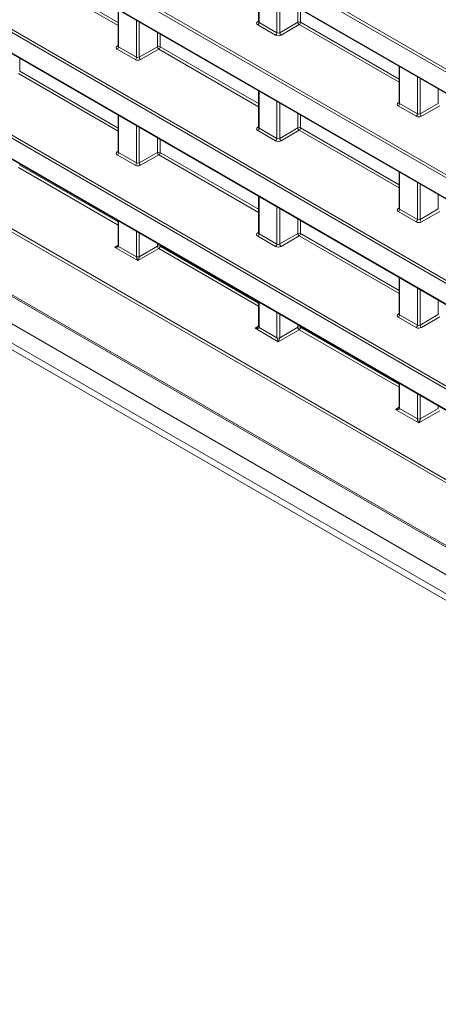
# Model space of a CAD drawing. Header units: millimetres. Extents: x 0 to 1118, y 0 to 864.
# Tile 31 of 256: x 209 to 220, y 66 to 92. Entities that reach past the tile are written whole.
import ezdxf

# ---------------------------------------------------------------- set-up
doc = ezdxf.new("R2010")
doc.units = ezdxf.units.MM

msp = doc.modelspace()

# ---------------------------------------------------------------- linework, layer by layer
at = {"color": 9, "linetype": 'Continuous', "lineweight": 0}
for p, q in [((91.6291, 164.5609), (239.6921, 79.0859)), ((239.6574, 79.0251), (91.5943, 164.5001)), ((91.5943, 163.9679), (239.6574, 78.4929)), ((239.6574, 76.301), (91.5943, 161.776)), ((91.6291, 161.8369), (239.6921, 76.3619)), ((91.5943, 161.2438), (239.6574, 75.7688)), ((95.2952, 151.8533), (236.026, 70.6112)), ((235.9912, 70.5503), (95.2605, 151.7924)), ((92.8909, 151.5452), (238.3609, 67.5672)), ((93.3507, 150.5262), (237.7242, 67.1812)), ((93.3507, 150.0319), (237.7242, 66.6869)), ((93.4543, 149.803), (237.8278, 66.4579)), ((234.3757, 76.626), (176.7695, 109.8814)), ((176.816, 109.9354), (234.4104, 76.6869)), ((177.1321, 109.1399), (234.3757, 76.0938)), ((234.3514, 73.9159), (177.1321, 106.9479)), ((177.2721, 106.9481), (234.3862, 73.9768)), ((176.6808, 106.6763), (234.5615, 73.2625)), ((211.6521, 91.5085), (209.078, 92.9945)), ((209.1127, 93.0554), (211.6521, 91.5894)), ((215.2907, 92.5426), (215.2907, 91.59)), ((215.7515, 91.324), (215.7515, 92.2766)), ((215.8216, 92.2361), (215.8216, 91.325)), ((211.6667, 91.9106), (211.6667, 90.958)), ((216.2905, 91.5957), (216.2905, 91.9654)), ((216.3606, 91.925), (216.3606, 91.5954)), ((212.1276, 90.6919), (212.1276, 91.6445)), ((212.1977, 91.6041), (212.1977, 90.693)), ((215.2547, 91.6115), (215.276, 91.6246)), ((215.7168, 91.2631), (215.2559, 91.5291)), ((215.2907, 91.59), (215.7515, 91.324)), ((215.8216, 91.325), (216.2905, 91.5957)), ((216.3258, 91.5345), (215.857, 91.2638)), ((218.8999, 90.0485), (216.3258, 91.5345)), ((216.3606, 91.5954), (218.8999, 90.1294)), ((212.6666, 90.9637), (212.6666, 91.3334)), ((212.7367, 91.2929), (212.7367, 90.9633)), ((211.6308, 90.9794), (211.6521, 90.9926)), ((212.0929, 90.6311), (211.632, 90.8971)), ((211.6667, 90.958), (212.1276, 90.6919)), ((212.1977, 90.693), (212.6666, 90.9637)), ((212.7019, 90.9025), (212.233, 90.6318)), ((215.276, 89.4165), (212.7019, 90.9025)), ((212.7367, 90.9633), (215.276, 89.4974)), ((209.1127, 90.6609), (209.1127, 90.3313)), ((218.9146, 90.4506), (218.9146, 89.498)), ((211.6521, 88.7844), (209.078, 90.2704)), ((209.1127, 90.3313), (211.6521, 88.8654)), ((219.3754, 89.2319), (219.3754, 90.1845)), ((219.4455, 90.1441), (219.4455, 89.233)), ((215.2907, 89.8185), (215.2907, 88.8659)), ((219.9144, 89.5037), (219.9144, 89.8734)), ((215.7515, 88.5999), (215.7515, 89.5525)), ((215.8216, 89.512), (215.8216, 88.6009)), ((218.8786, 89.5194), (218.8999, 89.5326)), ((219.3407, 89.171), (218.8799, 89.4371)), ((218.9146, 89.498), (219.3754, 89.2319)), ((219.4455, 89.233), (219.9144, 89.5037)), ((219.9498, 89.4424), (219.4809, 89.1717)), ((211.6667, 89.1865), (211.6667, 88.2339)), ((216.2905, 88.8716), (216.2905, 89.2413)), ((216.3606, 89.2009), (216.3606, 88.8713)), ((212.1276, 87.9679), (212.1276, 88.9205)), ((212.1977, 88.88), (212.1977, 87.9689)), ((215.2547, 88.8874), (215.276, 88.9006)), ((215.2907, 88.8659), (215.7515, 88.5999)), ((215.8216, 88.6009), (216.2905, 88.8716)), ((216.3606, 88.8713), (218.8999, 87.4053)), ((212.6666, 88.2396), (212.6666, 88.6093)), ((215.7168, 88.539), (215.2559, 88.8051)), ((216.3258, 88.8104), (215.857, 88.5397)), ((218.8999, 87.3244), (216.3258, 88.8104)), ((212.7367, 88.5689), (212.7367, 88.2393)), ((211.6308, 88.2554), (211.6521, 88.2685)), ((212.0929, 87.907), (211.632, 88.173)), ((211.6667, 88.2339), (212.1276, 87.9679)), ((212.1977, 87.9689), (212.6666, 88.2396)), ((212.7019, 88.1784), (212.233, 87.9077)), ((215.276, 86.6924), (212.7019, 88.1784)), ((212.7367, 88.2393), (215.276, 86.7733)), ((211.6521, 86.3654), (209.078, 87.8514)), ((209.1127, 87.9368), (209.1127, 87.9123)), ((209.1127, 87.9123), (211.6521, 86.4464)), ((218.9146, 87.7265), (218.9146, 86.7739)), ((219.3754, 86.5079), (219.3754, 87.4604)), ((219.4455, 87.42), (219.4455, 86.5089)), ((215.2907, 87.0945), (215.2907, 86.1419)), ((219.9144, 86.7796), (219.9144, 87.1493)), ((215.7515, 85.8758), (215.7515, 86.8284)), ((215.8216, 86.788), (215.8216, 85.8769)), ((218.8786, 86.7953), (218.8999, 86.8085)), ((219.3407, 86.447), (218.8799, 86.713)), ((218.9146, 86.7739), (219.3754, 86.5079)), ((219.4455, 86.5089), (219.9144, 86.7796)), ((219.9498, 86.7184), (219.4809, 86.4477)), ((211.6667, 86.4624), (211.6667, 85.8163)), ((216.2905, 86.1476), (216.2905, 86.5173)), ((216.3606, 86.4768), (216.3606, 86.1472)), ((212.1276, 85.5503), (212.1276, 86.1964)), ((212.1977, 86.1559), (212.1977, 85.5499)), ((215.2547, 86.1633), (215.276, 86.1765)), ((215.7168, 85.815), (215.2559, 86.081)), ((215.2907, 86.1419), (215.7515, 85.8758)), ((215.8216, 85.8769), (216.2905, 86.1476)), ((216.3258, 86.0863), (215.857, 85.8156)), ((218.8999, 84.6003), (216.3258, 86.0863)), ((216.3606, 86.1472), (218.8999, 84.6813)), ((211.5625, 85.7941), (211.6521, 85.8495)), ((212.1977, 85.5499), (212.6666, 85.8206)), ((212.6666, 85.8206), (212.6666, 85.8852)), ((212.7367, 85.8448), (212.7367, 85.8203)), ((212.7367, 85.8203), (215.276, 84.3543)), ((212.1623, 85.4479), (211.5625, 85.7941)), ((211.6667, 85.8149), (212.1276, 85.5489)), ((212.7019, 85.7594), (212.1623, 85.4479)), ((215.276, 84.2734), (212.7019, 85.7594)), ((218.9146, 85.0024), (218.9146, 84.0498)), ((219.3754, 83.7838), (219.3754, 84.7364)), ((219.4455, 84.6959), (219.4455, 83.7848)), ((215.2907, 84.3704), (215.2907, 83.7243)), ((219.9144, 84.0555), (219.9144, 84.4252)), ((215.7515, 83.4582), (215.7515, 84.1043)), ((215.8216, 84.0639), (215.8216, 83.4579)), ((218.8786, 84.0713), (218.8999, 84.0844)), ((218.9146, 84.0498), (219.3754, 83.7838)), ((219.4455, 83.7848), (219.9144, 84.0555)), ((216.2905, 83.7286), (216.2905, 83.7932)), ((219.3407, 83.7229), (218.8799, 83.9889)), ((219.9498, 83.9943), (219.4809, 83.7236)), ((215.1864, 83.7021), (215.276, 83.7575)), ((215.7863, 83.3558), (215.1864, 83.7021)), ((215.2907, 83.7229), (215.7515, 83.4568)), ((216.3258, 83.6673), (215.7863, 83.3558)), ((215.8216, 83.4579), (216.2905, 83.7286)), ((218.8999, 82.1813), (216.3258, 83.6673)), ((216.3606, 83.7527), (216.3606, 83.7282)), ((216.3606, 83.7282), (218.8999, 82.2623)), ((218.9146, 82.2783), (218.9146, 81.6322)), ((219.3754, 81.3662), (219.3754, 82.0123)), ((219.4455, 81.9718), (219.4455, 81.3658)), ((218.8104, 81.6101), (218.8999, 81.6654)), ((219.4102, 81.2638), (218.8104, 81.6101)), ((218.9146, 81.6308), (219.3754, 81.3648)), ((219.9498, 81.5753), (219.4102, 81.2638)), ((219.4455, 81.3658), (219.9144, 81.6365)), ((219.9144, 81.6365), (219.9144, 81.7012))]:
    msp.add_line(p, q, dxfattribs=at)
at = {"color": 7, "linetype": 'Continuous', "lineweight": 15}
for p, q in [((91.6047, 163.945), (239.6678, 78.47)), ((91.6047, 161.2209), (239.6678, 75.7459)), ((92.9167, 151.488), (238.3868, 67.5099)), ((93.7775, 149.6163), (238.151, 66.2713)), ((177.2073, 109.0795), (234.386, 76.071)), ((176.7278, 106.6323), (234.5719, 73.2396)), ((215.276, 92.5511), (215.276, 91.6108)), ((211.6521, 91.919), (211.6521, 90.9788)), ((215.2759, 91.6111), (215.2746, 91.6047)), ((211.652, 90.9791), (211.6507, 90.9727)), ((218.8999, 90.459), (218.8999, 89.5188)), ((215.276, 89.827), (215.276, 88.8868)), ((218.8998, 89.519), (218.8985, 89.5127)), ((211.6521, 89.195), (211.6521, 88.2547)), ((215.2759, 88.887), (215.2746, 88.8807)), ((211.652, 88.255), (211.6507, 88.2486)), ((218.8999, 87.7349), (218.8999, 86.7947)), ((215.276, 87.1029), (215.276, 86.1627)), ((218.8998, 86.795), (218.8985, 86.7886)), ((211.6521, 86.4709), (211.6521, 85.8367)), ((215.2759, 86.1629), (215.2746, 86.1566)), ((218.8999, 85.0109), (218.8999, 84.0706)), ((215.276, 84.3788), (215.276, 83.7447)), ((218.8998, 84.0709), (218.8985, 84.0645)), ((218.8999, 82.2868), (218.8999, 81.6526))]:
    msp.add_line(p, q, dxfattribs=at)
at = {"color": 7, "linetype": 'Continuous', "lineweight": 15, "flags": 128}
for points in [[(211.6521, 85.8361), (211.6521, 85.8356), (211.6521, 85.8348)], [(215.276, 83.744), (215.276, 83.7435), (215.276, 83.7428)], [(218.8999, 81.652), (218.8999, 81.6515), (218.9, 81.6507)]]:
    msp.add_lwpolyline(points, dxfattribs=at)
at = {"color": 9, "linetype": 'Continuous', "lineweight": 0}
for centre, radius, start, end in [((215.2701, 91.6347), 0.0279, 236.5278, 281.56335), ((215.2137, 91.5936), 0.077, 303.22971, 357.34769), ((216.3252, 91.5269), 0.077, 62.65648, 116.76622), ((216.3696, 91.6006), 0.0793, 183.52223, 236.47777), ((216.2836, 91.5989), 0.077, 303.22971, 357.34769), ((215.6746, 91.3275), 0.077, 303.22971, 357.34769), ((215.9007, 91.3299), 0.0793, 183.52223, 236.47777), ((211.6462, 91.0027), 0.0279, 236.51329, 281.70625), ((211.5898, 90.9615), 0.077, 303.22971, 357.34769), ((212.7013, 90.8949), 0.077, 62.65648, 116.76622), ((212.7457, 90.9686), 0.0793, 183.52223, 236.47777), ((212.6597, 90.9669), 0.077, 303.22971, 357.34769), ((212.0506, 90.6955), 0.077, 303.22971, 357.34769), ((212.2768, 90.6979), 0.0793, 183.52223, 236.47777), ((218.894, 89.5427), 0.0279, 236.5278, 281.56335), ((218.8376, 89.5015), 0.077, 303.22971, 357.34769), ((219.2985, 89.2355), 0.077, 303.22971, 357.34769), ((219.5247, 89.2378), 0.0793, 183.52223, 236.47777), ((215.2701, 88.9106), 0.0279, 236.51329, 281.70625), ((215.2137, 88.8695), 0.077, 303.22971, 357.34769), ((216.3252, 88.8028), 0.077, 62.65648, 116.76622), ((216.3696, 88.8765), 0.0793, 183.52223, 236.47777), ((216.2836, 88.8748), 0.077, 303.22971, 357.34769), ((215.6746, 88.6035), 0.077, 303.22971, 357.34769), ((215.9007, 88.6058), 0.0793, 183.52223, 236.47777), ((211.6462, 88.2786), 0.0279, 236.5278, 281.56335), ((211.5898, 88.2375), 0.077, 303.22971, 357.34769), ((212.7013, 88.1708), 0.077, 62.65648, 116.76622), ((212.7457, 88.2445), 0.0793, 183.52223, 236.47777), ((212.6597, 88.2428), 0.077, 303.22971, 357.34769), ((212.0506, 87.9714), 0.077, 303.22971, 357.34769), ((212.2768, 87.9738), 0.0793, 183.52223, 236.47777), ((218.894, 86.8186), 0.0279, 236.51329, 281.70625), ((218.8376, 86.7775), 0.077, 303.22971, 357.34769), ((219.2985, 86.5114), 0.077, 303.22971, 357.34769), ((219.5247, 86.5138), 0.0793, 183.52223, 236.47777), ((215.2701, 86.1866), 0.0279, 236.5278, 281.56335), ((215.2137, 86.1454), 0.077, 303.22971, 357.34769), ((216.3252, 86.0788), 0.077, 62.65648, 116.76622), ((216.3696, 86.1524), 0.0793, 183.52223, 236.47777), ((216.2836, 86.1508), 0.077, 303.22971, 357.34769), ((211.6767, 85.8389), 0.0247, 185.07867, 246.24147), ((211.6782, 85.8386), 0.0263, 188.29136, 244.25063), ((212.7013, 85.7518), 0.077, 62.65648, 116.76622), ((212.7457, 85.8255), 0.0793, 183.52223, 236.47777), ((212.6597, 85.8238), 0.077, 303.22971, 357.34769), ((215.6746, 85.8794), 0.077, 303.22971, 357.34769), ((215.9007, 85.8817), 0.0793, 183.52223, 236.47777), ((212.163, 85.6187), 0.077, 242.65648, 296.76622), ((212.1623, 85.619), 0.0782, 243.66994, 296.89251), ((218.894, 84.0945), 0.0279, 236.5278, 281.56335), ((218.8376, 84.0534), 0.077, 303.22971, 357.34769), ((215.3006, 83.7469), 0.0247, 185.07867, 246.24147), ((215.3021, 83.7466), 0.0263, 188.29136, 244.25063), ((216.3252, 83.6598), 0.077, 62.65648, 116.76622), ((216.3696, 83.7334), 0.0793, 183.52223, 236.47777), ((216.2836, 83.7318), 0.077, 303.22971, 357.34769), ((219.2985, 83.7873), 0.077, 303.22971, 357.34769), ((219.5247, 83.7897), 0.0793, 183.52223, 236.47777), ((215.7869, 83.5267), 0.077, 242.65648, 296.76622), ((215.7862, 83.5269), 0.0782, 243.66994, 296.89251), ((218.9245, 81.6548), 0.0247, 185.07867, 246.24147), ((218.926, 81.6545), 0.0263, 188.29136, 244.25063), ((219.4108, 81.4346), 0.077, 242.65648, 296.76622), ((219.4101, 81.4349), 0.0782, 243.66994, 296.89251)]:
    msp.add_arc(centre, radius, start, end, dxfattribs=at)
for centre, major_axis, ratio, start_param, end_param in [((215.3266, 91.5714), (0.1, 0.0015), 0.5872749, 2.3646126, 3.9179556), ((215.326, 91.6118), (0.05, 0.0016), 0.5970671, 3.1228866, 3.9082847), ((215.7875, 91.3053), (0.1, 0.0015), 0.5872749, 3.9179556, 5.4712987), ((215.7869, 91.3458), (0.05, 0.0016), 0.5970671, 3.9082847, 5.4616278), ((211.7027, 90.9394), (0.1, 0.0015), 0.5872749, 2.3646126, 3.9179556), ((211.7021, 90.9798), (0.05, 0.0016), 0.5970671, 3.1228866, 3.9082847), ((212.1629, 90.7138), (0.05, 0.0016), 0.5970671, 3.9082847, 5.4616278), ((212.1636, 90.6733), (0.1, 0.0015), 0.5872749, 3.9179556, 5.4712987), ((218.9506, 89.4793), (0.1, 0.0015), 0.5872749, 2.3646126, 3.9179556), ((218.9499, 89.5198), (0.05, 0.0016), 0.5970671, 3.1228866, 3.9082847), ((219.4114, 89.2133), (0.1, 0.0015), 0.5872749, 3.9179556, 5.4712987), ((219.4108, 89.2538), (0.05, 0.0016), 0.5970671, 3.9082847, 5.4616278), ((215.3266, 88.8473), (0.1, 0.0015), 0.5872749, 2.3646126, 3.9179556), ((215.326, 88.8878), (0.05, 0.0016), 0.5970671, 3.1228866, 3.9082847), ((215.7875, 88.5813), (0.1, 0.0015), 0.5872749, 3.9179556, 5.4712987), ((215.7869, 88.6217), (0.05, 0.0016), 0.5970671, 3.9082847, 5.4616278), ((211.7027, 88.2153), (0.1, 0.0015), 0.5872749, 2.3646126, 3.9179556), ((211.7021, 88.2557), (0.05, 0.0016), 0.5970671, 3.1228866, 3.9082847), ((212.1636, 87.9492), (0.1, 0.0015), 0.5872749, 3.9179556, 5.4712987), ((212.1629, 87.9897), (0.05, 0.0016), 0.5970671, 3.9082847, 5.4616278), ((218.9506, 86.7553), (0.1, 0.0015), 0.5872749, 2.3646126, 3.9179556), ((218.9499, 86.7957), (0.05, 0.0016), 0.5970671, 3.1228866, 3.9082847), ((219.4114, 86.4892), (0.1, 0.0015), 0.5872749, 3.9179556, 5.4712987), ((219.4108, 86.5297), (0.05, 0.0016), 0.5970671, 3.9082847, 5.4616278), ((215.3266, 86.1232), (0.1, 0.0015), 0.5872749, 2.3646126, 3.9179556), ((215.326, 86.1637), (0.05, 0.0016), 0.5970671, 3.1228866, 3.9082847), ((211.5619, 85.8346), (0.1038, 0.0255), 0.3703547, 4.627521, 5.4625602), ((211.596, 85.8572), (-0.05, 0.0866), 0.5772057, 3.909771, 3.9269197), ((215.7869, 85.8977), (0.05, 0.0016), 0.5970671, 3.9082847, 5.4616278), ((211.5619, 85.8346), (0.1045, -0.0224), 0.3703599, 4.7973459, 6.3506889), ((215.7875, 85.8572), (0.1, 0.0015), 0.5872749, 3.9179556, 5.4712987), ((212.1983, 85.5095), (-0.05, 0.0866), 0.5775574, 0.7856318, 0.8027805), ((212.1617, 85.4883), (-0.0303, 0.0731), 0.2144725, 0.512654, 2.065997), ((212.1617, 85.4883), (0.0316, 0.0733), 0.2342279, 4.2315915, 5.7849345), ((212.2337, 85.5299), (-0.025, 0.0433), 0.5980578, 0.7856334, 0.8027821), ((218.9506, 84.0312), (0.1, 0.0015), 0.5872749, 2.3646126, 3.9179556), ((218.9499, 84.0717), (0.05, 0.0016), 0.5970671, 3.1228866, 3.9082847), ((215.1858, 83.7426), (0.1038, 0.0255), 0.3703547, 4.627521, 5.4625602), ((215.1858, 83.7426), (0.1045, -0.0224), 0.3703599, 4.7973459, 6.3506889), ((215.2199, 83.7651), (-0.05, 0.0866), 0.5772057, 3.909771, 3.9269197), ((219.4114, 83.7652), (0.1, 0.0015), 0.5872749, 3.9179556, 5.4712987), ((219.4108, 83.8056), (0.05, 0.0016), 0.5970671, 3.9082847, 5.4616278), ((215.8222, 83.4174), (-0.05, 0.0866), 0.5775574, 0.7856318, 0.8027805), ((215.7856, 83.3963), (-0.0303, 0.0731), 0.2144725, 0.512654, 2.065997), ((215.7856, 83.3963), (0.0316, 0.0733), 0.2342279, 4.2315915, 5.7849345), ((215.8576, 83.4378), (-0.025, 0.0433), 0.5980578, 0.7856334, 0.8027821), ((218.8098, 81.6505), (0.1038, 0.0255), 0.3703547, 4.627521, 5.4625602), ((218.8098, 81.6505), (0.1045, -0.0224), 0.3703599, 4.7973459, 6.3506889), ((218.8439, 81.6731), (-0.05, 0.0866), 0.5772057, 3.909771, 3.9269197), ((219.4462, 81.3254), (-0.05, 0.0866), 0.5775574, 0.7856318, 0.8027805), ((219.4096, 81.3043), (-0.0303, 0.0731), 0.2144725, 0.512654, 2.065997), ((219.4096, 81.3043), (0.0316, 0.0733), 0.2342279, 4.2315915, 5.7849345), ((219.4815, 81.3458), (-0.025, 0.0433), 0.5980578, 0.7856334, 0.8027821)]:
    msp.add_ellipse(centre, major_axis=major_axis, ratio=ratio, start_param=start_param, end_param=end_param, dxfattribs=at)
at = {"color": 7, "linetype": 'Continuous', "lineweight": 15}
for points in [[(211.652, 85.8359), (211.652, 85.836), (211.6521, 85.8363), (211.6493, 85.8318), (211.6444, 85.8269), (211.6398, 85.8243), (211.6384, 85.8235)], [(215.2759, 83.7439), (215.2759, 83.744), (215.2761, 83.7443), (215.2733, 83.7398), (215.2683, 83.7349), (215.2637, 83.7322), (215.2623, 83.7314)], [(218.8998, 81.6518), (218.8999, 81.6519), (218.9, 81.6522), (218.8972, 81.6477), (218.8922, 81.6428), (218.8876, 81.6402), (218.8862, 81.6394)]]:
    msp.add_open_spline(points, degree=3, knots=[0, 0, 0, 0, 0.2179777, 0.5211437, 0.8559765, 1, 1, 1, 1], dxfattribs=at)

doc.saveas('drawing.dxf')
